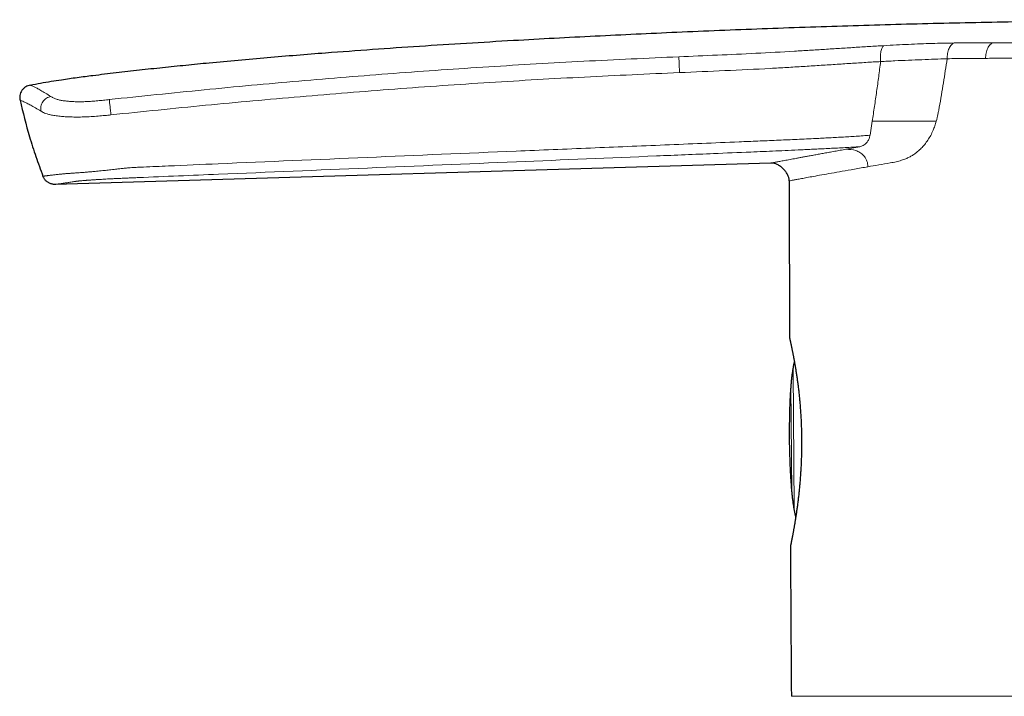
# Model space of a CAD drawing. Header units: millimetres. Extents: x 8 to 674, y 12 to 828.
# Tile 12 of 25: x 147 to 200, y 791 to 828. Entities that reach past the tile are written whole.
import ezdxf

# ---------------------------------------------------------------- set-up
doc = ezdxf.new("R2010")
doc.units = ezdxf.units.MM

msp = doc.modelspace()

# ---------------------------------------------------------------- linework, layer by layer
at = {"color": 252, "linetype": 'Continuous', "lineweight": 0}
for p, q in [((193.266, 822.443), (193.145, 821.68)), ((192.589, 821.058), (191.835, 820.921)), ((188.956, 808.907), (189.022, 801.348)), ((188.893, 802.219), (188.843, 808.034)), ((188.863, 791.138), (213.74, 791.138))]:
    msp.add_line(p, q, dxfattribs=at)
at = {"color": 7, "linetype": 'Continuous', "lineweight": 30}
for p, q in [((187.744, 820.167), (148.803, 819.005)), ((188.764, 810.678), (188.764, 810.677))]:
    msp.add_line(p, q, dxfattribs=at)
for start, end in [(180.081201, 180.178827), (180.309429, 180.402735)]:
    msp.add_arc((5188.74, 826.283), 5000, start, end, dxfattribs=at)
for points, knots in [([(147.44, 824.417), (147.628, 824.452), (148.005, 824.523), (148.571, 824.619), (149.234, 824.723), (149.993, 824.831), (150.984, 824.959), (152.112, 825.095), (153.376, 825.239), (154.641, 825.375), (155.907, 825.504), (157.278, 825.639), (158.757, 825.777), (160.342, 825.917), (161.928, 826.049), (163.837, 826.198), (166.069, 826.363), (168.625, 826.538), (171.182, 826.701), (173.628, 826.846), (175.962, 826.975), (178.185, 827.09), (180.408, 827.198), (182.665, 827.3), (184.956, 827.397), (187.281, 827.488), (189.606, 827.571), (191.932, 827.647), (194.258, 827.716), (196.584, 827.777), (198.91, 827.83), (201.237, 827.876), (203.564, 827.913), (205.891, 827.942), (208.219, 827.963), (210.468, 827.973), (212.64, 827.973), (214.654, 827.965), (216.588, 827.949), (218.441, 827.925), (220.295, 827.894), (221.865, 827.86), (223.151, 827.824), (224.155, 827.788), (225.159, 827.746), (226.162, 827.694), (227.165, 827.633), (228.186, 827.561), (229.225, 827.478), (230.283, 827.384), (231.34, 827.279), (232.396, 827.164), (233.451, 827.04), (234.449, 826.914), (235.39, 826.788), (236.274, 826.663), (237.157, 826.532), (237.746, 826.441), (238.04, 826.395)], [0, 0, 0, 0, 0.006327, 0.012653, 0.01898, 0.028482, 0.037983, 0.05199, 0.065997, 0.080004, 0.094012, 0.108018, 0.125538, 0.143057, 0.160577, 0.178096, 0.206303, 0.234511, 0.262721, 0.290931, 0.315437, 0.339943, 0.364451, 0.388958, 0.414574, 0.440191, 0.465807, 0.491426, 0.517045, 0.542664, 0.568286, 0.593909, 0.619531, 0.645157, 0.670782, 0.696408, 0.719468, 0.742528, 0.762934, 0.783339, 0.803747, 0.824154, 0.835211, 0.846267, 0.857323, 0.868386, 0.879449, 0.890511, 0.9022, 0.91389, 0.925578, 0.937277, 0.948975, 0.960673, 0.970504, 0.980335, 0.990167, 1, 1, 1, 1]), ([(147.44, 824.417), (147.353, 824.391), (147.221, 824.35), (147.074, 824.232), (146.98, 824.12), (146.912, 823.991), (146.859, 823.813), (146.873, 823.677), (146.883, 823.589)], [0, 0, 0, 0, 0.241424, 0.371262, 0.503442, 0.635043, 0.76329, 1, 1, 1, 1]), ([(146.883, 823.589), (147.045, 822.922), (147.296, 821.888), (147.735, 820.514), (147.998, 819.807), (148.129, 819.453)], [0, 0, 0, 0, 0.476504, 0.738251, 1, 1, 1, 1]), ([(188.745, 819.197), (188.74, 819.256), (188.729, 819.378), (188.657, 819.552), (188.554, 819.716), (188.422, 819.865), (188.269, 819.992), (188.101, 820.09), (187.925, 820.157), (187.803, 820.164), (187.744, 820.167)], [0, 0, 0, 0, 0.1169305, 0.2398754, 0.3683448, 0.4999791, 0.6316181, 0.7601002, 0.8830608, 1, 1, 1, 1]), ([(188.764, 810.677), (188.764, 810.675), (188.764, 810.668), (188.765, 810.656), (188.766, 810.644), (188.767, 810.635), (188.768, 810.629), (188.769, 810.624), (188.77, 810.62), (188.771, 810.617), (188.771, 810.615), (188.772, 810.612), (188.772, 810.609), (188.773, 810.606), (188.775, 810.599), (188.777, 810.588), (188.781, 810.573), (188.785, 810.555), (188.79, 810.533), (188.795, 810.508), (188.802, 810.48), (188.809, 810.448), (188.816, 810.413), (188.825, 810.374), (188.834, 810.332), (188.844, 810.286), (188.855, 810.237), (188.866, 810.185), (188.877, 810.13), (188.89, 810.071), (188.902, 810.009), (188.916, 809.945), (188.929, 809.877), (188.943, 809.806), (188.958, 809.732), (188.972, 809.655), (188.988, 809.575), (189.003, 809.491), (189.019, 809.405), (189.035, 809.316), (189.051, 809.224), (189.067, 809.13), (189.083, 809.034), (189.099, 808.936), (189.116, 808.834), (189.132, 808.73), (189.148, 808.624), (189.164, 808.515), (189.18, 808.405), (189.195, 808.292), (189.211, 808.177), (189.226, 808.06), (189.24, 807.941), (189.255, 807.821), (189.269, 807.699), (189.282, 807.576), (189.295, 807.452), (189.307, 807.326), (189.319, 807.199), (189.33, 807.071), (189.341, 806.941), (189.351, 806.809), (189.361, 806.677), (189.37, 806.545), (189.378, 806.411), (189.385, 806.277), (189.392, 806.141), (189.398, 806.005), (189.403, 805.869), (189.407, 805.732), (189.411, 805.595), (189.414, 805.459), (189.416, 805.354), (189.416, 805.294), (189.416, 805.28)], [0, 0, 0, 0, 0.00077, 0.00267, 0.00411, 0.005204, 0.006158, 0.007158, 0.008331, 0.009877, 0.012083, 0.01544, 0.02095, 0.031476, 0.047471, 0.064377, 0.080803, 0.097092, 0.113334, 0.129568, 0.145816, 0.162095, 0.178425, 0.194814, 0.211266, 0.22767, 0.244101, 0.260553, 0.277018, 0.293487, 0.309944, 0.326377, 0.342774, 0.359153, 0.375548, 0.391993, 0.408512, 0.425082, 0.441675, 0.45826, 0.474804, 0.491281, 0.507664, 0.524001, 0.540505, 0.556987, 0.57345, 0.589897, 0.606332, 0.622758, 0.63918, 0.655601, 0.672009, 0.688373, 0.704701, 0.720967, 0.737189, 0.753381, 0.76956, 0.785742, 0.801939, 0.818164, 0.834425, 0.850462, 0.866525, 0.882642, 0.89879, 0.914947, 0.931085, 0.947178, 0.963206, 0.979148, 0.995033, 1, 1, 1, 1]), ([(189.026, 809.364), (189.018, 809.332), (188.997, 809.246), (188.968, 809.101), (188.937, 808.926), (188.909, 808.74), (188.884, 808.543), (188.861, 808.334), (188.84, 808.112), (188.821, 807.878), (188.805, 807.632), (188.791, 807.373), (188.779, 807.098), (188.768, 806.806), (188.76, 806.496), (188.754, 806.172), (188.75, 805.835), (188.748, 805.485), (188.749, 805.247), (188.749, 805.126)], [0, 0, 0, 0, 0.0234043, 0.0625142, 0.104469, 0.1483729, 0.195059, 0.2445451, 0.2968454, 0.3519716, 0.4099332, 0.470738, 0.5343922, 0.6041393, 0.677024, 0.7530499, 0.8322198, 0.914536, 1, 1, 1, 1]), ([(188.749, 805.126), (188.751, 805.01), (188.754, 804.782), (188.762, 804.447), (188.771, 804.124), (188.782, 803.813), (188.794, 803.515), (188.809, 803.229), (188.825, 802.955), (188.844, 802.689), (188.864, 802.433), (188.888, 802.185), (188.913, 801.951), (188.941, 801.731), (188.971, 801.524), (189.003, 801.332), (189.037, 801.155), (189.069, 801.01), (189.092, 800.923), (189.1, 800.891)], [0, 0, 0, 0, 0.081622, 0.160377, 0.236266, 0.309291, 0.379454, 0.446758, 0.511207, 0.572806, 0.634288, 0.692657, 0.747923, 0.8001, 0.849203, 0.895252, 0.937194, 0.976292, 1, 1, 1, 1]), ([(189.416, 805.28), (189.416, 805.273), (189.417, 805.221), (189.418, 805.122), (189.419, 804.985), (189.419, 804.846), (189.419, 804.708), (189.417, 804.57), (189.415, 804.432), (189.412, 804.294), (189.408, 804.157), (189.403, 804.02), (189.398, 803.883), (189.392, 803.745), (189.385, 803.608), (189.377, 803.471), (189.369, 803.335), (189.36, 803.2), (189.351, 803.066), (189.341, 802.934), (189.33, 802.804), (189.319, 802.674), (189.307, 802.545), (189.295, 802.417), (189.282, 802.291), (189.269, 802.166), (189.255, 802.042), (189.241, 801.92), (189.226, 801.8), (189.212, 801.681), (189.197, 801.565), (189.182, 801.451), (189.166, 801.34), (189.151, 801.231), (189.136, 801.125), (189.121, 801.022), (189.105, 800.921), (189.09, 800.823), (189.075, 800.727), (189.059, 800.633), (189.044, 800.543), (189.03, 800.456), (189.015, 800.371), (189.001, 800.289), (188.987, 800.211), (188.973, 800.135), (188.96, 800.063), (188.948, 799.995), (188.935, 799.93), (188.924, 799.869), (188.913, 799.811), (188.902, 799.756), (188.892, 799.704), (188.882, 799.656), (188.874, 799.611), (188.865, 799.569), (188.858, 799.531), (188.851, 799.496), (188.844, 799.465), (188.838, 799.437), (188.834, 799.413), (188.829, 799.393), (188.826, 799.376), (188.823, 799.362), (188.821, 799.352), (188.82, 799.347), (188.819, 799.345), (188.819, 799.345), (188.819, 799.345)], [0, 0, 0, 0, 0.002353, 0.017549, 0.032822, 0.048154, 0.063528, 0.078924, 0.094321, 0.109693, 0.125039, 0.140461, 0.156023, 0.171678, 0.187404, 0.203178, 0.218977, 0.234774, 0.250538, 0.266245, 0.281891, 0.297772, 0.31366, 0.329565, 0.345499, 0.361469, 0.377486, 0.393559, 0.409697, 0.425899, 0.442064, 0.458134, 0.474149, 0.490121, 0.506065, 0.521998, 0.537932, 0.55388, 0.569856, 0.585878, 0.601749, 0.617651, 0.633584, 0.649519, 0.665421, 0.681263, 0.69702, 0.712668, 0.72819, 0.743623, 0.75909, 0.774555, 0.790014, 0.80546, 0.82089, 0.836301, 0.851694, 0.86707, 0.882437, 0.897824, 0.912985, 0.928123, 0.943234, 0.958308, 0.973326, 0.988214, 0.997032, 1, 1, 1, 1]), ([(189.424, 805.283), (189.422, 805.283), (189.418, 805.282), (189.417, 805.281), (189.417, 805.28)], [0, 0, 0, 0, 0.330117, 1, 1, 1, 1]), ([(188.831, 799.403), (188.83, 799.398), (188.828, 799.386), (188.825, 799.371), (188.822, 799.359), (188.82, 799.35), (188.819, 799.344), (188.819, 799.342), (188.819, 799.341), (188.818, 799.338), (188.818, 799.335), (188.817, 799.33), (188.816, 799.323), (188.814, 799.312), (188.813, 799.299), (188.813, 799.289), (188.813, 799.284)], [0, 0, 0, 0, 0.132348, 0.295306, 0.458725, 0.623415, 0.791983, 0.881824, 0.914428, 0.9273, 0.936502, 0.943168, 0.951944, 0.96363, 0.982361, 1, 1, 1, 1])]:
    msp.add_open_spline(points, degree=3, knots=knots, dxfattribs=at)
at = {"color": 252, "linetype": 'Continuous', "lineweight": 0}
for points, knots in [([(182.74, 825.955), (183.439, 825.984), (184.838, 826.044), (186.936, 826.139), (188.609, 826.23), (189.855, 826.306), (190.675, 826.358), (191.491, 826.411), (192.3, 826.462), (193.102, 826.513), (193.624, 826.543), (193.885, 826.558)], [0, 0, 0, 0, 0.186824, 0.373632, 0.560589, 0.634011, 0.707282, 0.780372, 0.853356, 0.926442, 1, 1, 1, 1]), ([(193.885, 826.558), (193.871, 826.546), (193.842, 826.52), (193.802, 826.452), (193.768, 826.36), (193.74, 826.245), (193.721, 826.114), (193.712, 825.973), (193.712, 825.831), (193.719, 825.739), (193.722, 825.693)], [0, 0, 0, 0, 0.118455, 0.242954, 0.37168, 0.502413, 0.632755, 0.760392, 0.883321, 1, 1, 1, 1]), ([(193.885, 826.558), (194.119, 826.571), (194.584, 826.597), (195.25, 826.63), (195.893, 826.657), (196.515, 826.679), (197.123, 826.696), (197.521, 826.702), (197.72, 826.705)], [0, 0, 0, 0, 0.168245, 0.334702, 0.500511, 0.666423, 0.83286, 1, 1, 1, 1]), ([(197.72, 826.705), (197.695, 826.694), (197.643, 826.672), (197.571, 826.607), (197.503, 826.52), (197.444, 826.409), (197.398, 826.28), (197.365, 826.14), (197.345, 825.995), (197.344, 825.897), (197.343, 825.849)], [0, 0, 0, 0, 0.112242, 0.230764, 0.354908, 0.483457, 0.614592, 0.746022, 0.875268, 1, 1, 1, 1]), ([(197.72, 826.705), (198.069, 826.707), (198.767, 826.712), (199.48, 826.711), (199.837, 826.711)], [0, 0, 0, 0, 0.499349, 1, 1, 1, 1]), ([(199.837, 826.711), (199.811, 826.701), (199.757, 826.68), (199.681, 826.617), (199.61, 826.531), (199.548, 826.422), (199.497, 826.295), (199.462, 826.156), (199.44, 826.012), (199.437, 825.916), (199.436, 825.868)], [0, 0, 0, 0, 0.117607, 0.240871, 0.368332, 0.49816, 0.628277, 0.756555, 0.881013, 1, 1, 1, 1]), ([(199.837, 826.711), (200.179, 826.711), (200.861, 826.711), (201.926, 826.711), (203.015, 826.711), (204.133, 826.709), (205.278, 826.706), (206.449, 826.7), (207.64, 826.692), (208.846, 826.682), (210.063, 826.671), (211.287, 826.659), (212.517, 826.645), (213.338, 826.636), (213.748, 826.631)], [0, 0, 0, 0, 0.08363, 0.166844, 0.249845, 0.332833, 0.416012, 0.499581, 0.583323, 0.666902, 0.750342, 0.833661, 0.916875, 1, 1, 1, 1]), ([(151.74, 823.624), (153.458, 823.805), (156.894, 824.166), (162.055, 824.638), (167.22, 825.059), (172.389, 825.418), (177.562, 825.72), (181.014, 825.876), (182.74, 825.955)], [0, 0, 0, 0, 0.1667, 0.33336, 0.499999, 0.666638, 0.833298, 1, 1, 1, 1]), ([(182.74, 825.955), (182.74, 825.942), (182.741, 825.917), (182.744, 825.849), (182.748, 825.757), (182.753, 825.643), (182.759, 825.512), (182.765, 825.372), (182.771, 825.231), (182.775, 825.139), (182.777, 825.094)], [0, 0, 0, 0, 0.118328, 0.242795, 0.371565, 0.502384, 0.632817, 0.760507, 0.883421, 1, 1, 1, 1]), ([(193.722, 825.693), (193.981, 825.707), (194.5, 825.735), (195.249, 825.768), (195.974, 825.797), (196.677, 825.823), (197.12, 825.84), (197.343, 825.849)], [0, 0, 0, 0, 0.196359, 0.393442, 0.59241, 0.794296, 1, 1, 1, 1]), ([(197.343, 825.849), (197.277, 825.411), (197.145, 824.529), (196.992, 823.653), (196.915, 823.211)], [0, 0, 0, 0, 0.495745, 1, 1, 1, 1]), ([(197.343, 825.849), (197.681, 825.852), (198.357, 825.859), (199.076, 825.865), (199.436, 825.868)], [0, 0, 0, 0, 0.5, 1, 1, 1, 1]), ([(199.436, 825.868), (199.715, 825.871), (200.26, 825.876), (201.09, 825.882), (201.901, 825.888), (202.694, 825.892), (203.461, 825.894), (204.198, 825.896), (204.905, 825.897), (205.583, 825.896), (206.24, 825.894), (206.902, 825.891), (207.594, 825.887), (208.336, 825.882), (209.128, 825.876), (209.965, 825.869), (210.846, 825.861), (211.769, 825.852), (212.739, 825.842), (213.401, 825.834), (213.74, 825.831)], [0, 0, 0, 0, 0.066345, 0.130085, 0.191218, 0.249747, 0.305669, 0.358056, 0.407931, 0.455292, 0.50014, 0.544219, 0.591302, 0.641387, 0.694476, 0.750568, 0.808581, 0.86949, 0.933297, 1, 1, 1, 1]), ([(193.722, 825.693), (193.456, 825.678), (192.921, 825.646), (192.092, 825.594), (191.244, 825.538), (190.38, 825.481), (189.502, 825.425), (188.615, 825.37), (187.197, 825.289), (185.25, 825.197), (183.601, 825.128), (182.777, 825.094)], [0, 0, 0, 0, 0.0762293, 0.1531259, 0.2309663, 0.3098393, 0.389686, 0.4703381, 0.551516, 0.7757854, 1, 1, 1, 1]), ([(193.722, 825.693), (193.687, 825.421), (193.618, 824.876), (193.506, 824.063), (193.39, 823.251), (193.307, 822.713), (193.266, 822.443)], [0, 0, 0, 0, 0.249998, 0.499997, 0.749999, 1, 1, 1, 1]), ([(182.777, 825.094), (181.053, 825.016), (177.608, 824.861), (172.444, 824.563), (167.284, 824.207), (162.129, 823.788), (156.977, 823.321), (153.546, 822.968), (151.83, 822.792)], [0, 0, 0, 0, 0.166732, 0.333375, 0.499986, 0.66663, 0.833298, 1, 1, 1, 1]), ([(147.44, 824.417), (147.444, 824.415), (147.453, 824.412), (147.525, 824.381), (147.639, 824.326), (147.8, 824.243), (148.008, 824.128), (148.257, 823.982), (148.462, 823.853), (148.564, 823.788)], [0, 0, 0, 0, 0.14314, 0.285975, 0.428619, 0.571199, 0.713852, 0.856731, 1, 1, 1, 1]), ([(148.564, 823.788), (148.523, 823.779), (148.44, 823.76), (148.32, 823.7), (148.209, 823.615), (148.117, 823.506), (148.05, 823.38), (148.013, 823.247), (148.004, 823.115), (148.019, 823.032), (148.027, 822.992)], [0, 0, 0, 0, 0.116628, 0.241012, 0.370918, 0.503433, 0.635348, 0.763621, 0.885755, 1, 1, 1, 1]), ([(148.564, 823.788), (148.604, 823.764), (148.684, 823.714), (148.841, 823.65), (149.026, 823.6), (149.224, 823.561), (149.449, 823.534), (149.69, 823.516), (149.933, 823.506), (150.201, 823.505), (150.491, 823.513), (150.796, 823.532), (151.109, 823.558), (151.424, 823.59), (151.634, 823.613), (151.74, 823.624)], [0, 0, 0, 0, 0.123479, 0.248287, 0.331268, 0.413967, 0.496967, 0.559699, 0.622411, 0.685067, 0.747936, 0.810724, 0.873491, 0.936654, 1, 1, 1, 1]), ([(148.027, 822.992), (147.922, 823.054), (147.713, 823.178), (147.459, 823.318), (147.248, 823.426), (147.085, 823.504), (146.969, 823.555), (146.896, 823.584), (146.887, 823.588), (146.883, 823.589)], [0, 0, 0, 0, 0.142885, 0.285511, 0.428043, 0.57063, 0.713407, 0.856494, 1, 1, 1, 1]), ([(151.74, 823.624), (151.741, 823.613), (151.744, 823.59), (151.751, 823.525), (151.76, 823.437), (151.772, 823.325), (151.786, 823.197), (151.801, 823.06), (151.816, 822.923), (151.826, 822.835), (151.83, 822.792)], [0, 0, 0, 0, 0.117825, 0.242319, 0.371499, 0.502888, 0.633797, 0.761648, 0.884257, 1, 1, 1, 1]), ([(196.915, 823.211), (196.901, 823.135), (196.875, 822.992), (196.835, 822.794), (196.795, 822.614), (196.765, 822.501), (196.749, 822.443)], [0, 0, 0, 0, 0.294399, 0.549988, 0.766921, 1, 1, 1, 1]), ([(151.83, 822.792), (151.719, 822.78), (151.487, 822.756), (151.125, 822.723), (150.742, 822.695), (150.352, 822.677), (149.978, 822.671), (149.637, 822.676), (149.334, 822.691), (149.04, 822.714), (148.77, 822.748), (148.536, 822.792), (148.355, 822.841), (148.217, 822.892), (148.11, 822.943), (148.054, 822.976), (148.027, 822.992)], [0, 0, 0, 0, 0.056762, 0.118471, 0.184281, 0.25411, 0.32484, 0.393478, 0.460546, 0.526167, 0.611005, 0.693382, 0.77382, 0.852204, 0.927921, 1, 1, 1, 1]), ([(193.266, 822.443), (193.428, 822.443), (193.766, 822.443), (194.279, 822.443), (194.84, 822.443), (195.45, 822.443), (196.097, 822.443), (196.527, 822.443), (196.748, 822.443)], [0, 0, 0, 0, 0.121288, 0.252625, 0.403957, 0.583713, 0.785989, 1, 1, 1, 1]), ([(194.243, 820.176), (194.353, 820.196), (194.556, 820.234), (194.842, 820.308), (195.078, 820.391), (195.276, 820.485), (195.45, 820.584), (195.617, 820.698), (195.777, 820.825), (195.947, 820.983), (196.122, 821.176), (196.353, 821.489), (196.537, 821.832), (196.674, 822.189), (196.724, 822.357), (196.749, 822.443)], [0, 0, 0, 0, 0.114678, 0.212144, 0.292674, 0.354353, 0.41438, 0.473003, 0.530491, 0.587127, 0.662541, 0.7362, 0.881465, 0.939528, 1, 1, 1, 1]), ([(148.129, 819.453), (148.13, 819.453), (148.131, 819.454), (148.144, 819.455), (148.163, 819.457), (148.191, 819.461), (148.227, 819.465), (148.271, 819.47), (148.323, 819.476), (148.383, 819.483), (148.451, 819.491), (148.527, 819.5), (148.611, 819.509), (148.702, 819.52), (148.799, 819.531), (148.902, 819.543), (149.012, 819.555), (149.111, 819.566), (149.191, 819.576), (149.249, 819.582), (149.307, 819.587), (149.365, 819.591), (149.423, 819.595), (149.479, 819.599), (149.534, 819.603), (149.602, 819.607), (149.686, 819.613), (149.77, 819.619), (149.854, 819.625), (149.934, 819.63), (150.018, 819.636), (150.116, 819.643), (150.231, 819.652), (150.364, 819.662), (150.493, 819.673), (150.616, 819.683), (150.73, 819.692), (150.846, 819.703), (150.979, 819.715), (151.129, 819.729), (151.299, 819.745), (151.46, 819.762), (151.609, 819.778), (151.756, 819.794), (151.915, 819.813), (152.105, 819.835), (152.319, 819.859), (152.555, 819.883), (152.774, 819.904), (152.974, 819.92), (153.17, 819.933), (153.38, 819.943), (153.981, 819.969), (155.411, 820.031), (159.467, 820.206), (165.774, 820.476), (172.526, 820.76), (177.927, 820.986), (181.3, 821.126), (183.999, 821.238), (185.686, 821.309), (187.036, 821.365), (187.879, 821.4), (188.554, 821.429), (189.06, 821.452), (189.566, 821.475), (190.032, 821.497), (190.458, 821.518), (190.844, 821.538), (191.23, 821.559), (191.615, 821.581), (191.999, 821.603), (192.383, 821.628), (192.766, 821.653), (193.018, 821.671), (193.144, 821.68)], [0, 0, 0, 0, 0.012541, 0.025082, 0.037622, 0.050177, 0.062732, 0.075286, 0.087882, 0.100479, 0.113075, 0.125686, 0.138297, 0.150907, 0.162978, 0.175051, 0.187123, 0.199196, 0.205251, 0.211306, 0.215358, 0.21941, 0.22346, 0.225866, 0.228272, 0.231522, 0.234774, 0.238024, 0.240499, 0.242973, 0.245391, 0.247809, 0.251085, 0.254364, 0.25764, 0.26014, 0.262639, 0.265075, 0.26751, 0.270811, 0.274115, 0.277415, 0.279935, 0.282454, 0.285493, 0.288532, 0.29266, 0.296793, 0.300923, 0.304063, 0.307203, 0.3111, 0.314997, 0.33838, 0.385341, 0.525575, 0.665809, 0.735865, 0.80592, 0.840948, 0.875975, 0.893491, 0.911007, 0.919768, 0.92853, 0.937296, 0.946063, 0.952772, 0.95948, 0.966198, 0.972916, 0.979676, 0.986436, 0.993218, 1, 1, 1, 1]), ([(193.145, 821.68), (193.142, 821.665), (193.127, 821.584), (193.079, 821.45), (192.959, 821.262), (192.791, 821.115), (192.65, 821.075), (192.589, 821.058)], [0, 0, 0, 0, 0.038459, 0.212012, 0.38598, 0.733289, 1, 1, 1, 1]), ([(192.589, 821.058), (192.457, 821.049), (192.192, 821.033), (191.787, 821.01), (191.373, 820.987), (190.958, 820.965), (190.548, 820.944), (190.157, 820.925), (189.78, 820.907), (189.295, 820.884), (188.706, 820.858), (188.012, 820.827), (187.336, 820.798), (186.209, 820.751), (184.271, 820.669), (180.018, 820.492), (173.741, 820.23), (165.798, 819.898), (159.667, 819.642), (155.509, 819.469), (154.005, 819.406), (153.132, 819.369), (152.901, 819.36), (152.674, 819.35), (152.5, 819.342), (152.342, 819.335), (152.193, 819.328), (152.053, 819.321), (151.947, 819.316), (151.84, 819.311), (151.708, 819.304), (151.553, 819.295), (151.392, 819.286), (151.249, 819.278), (151.132, 819.271), (151.03, 819.265), (150.942, 819.259), (150.856, 819.254), (150.772, 819.248), (150.692, 819.243), (150.616, 819.237), (150.542, 819.232), (150.473, 819.227), (150.408, 819.222), (150.333, 819.216), (150.251, 819.209), (150.174, 819.202), (150.112, 819.196), (150.06, 819.19), (150.013, 819.185), (149.963, 819.178), (149.913, 819.171), (149.847, 819.161), (149.761, 819.147), (149.652, 819.131), (149.546, 819.114), (149.452, 819.1), (149.372, 819.088), (149.295, 819.077), (149.221, 819.066), (149.149, 819.055), (149.083, 819.045), (149.028, 819.037), (148.983, 819.031), (148.945, 819.025), (148.912, 819.02), (148.883, 819.016), (148.858, 819.013), (148.838, 819.01), (148.822, 819.008), (148.811, 819.006), (148.804, 819.005), (148.804, 819.005), (148.803, 819.005)], [0, 0, 0, 0, 0.007196, 0.014398, 0.021954, 0.029514, 0.03674, 0.043968, 0.050449, 0.05693, 0.069898, 0.081937, 0.093976, 0.106016, 0.142139, 0.197464, 0.3331, 0.477358, 0.621616, 0.660487, 0.699357, 0.701941, 0.707094, 0.711742, 0.714072, 0.716402, 0.720222, 0.722142, 0.724062, 0.72609, 0.728122, 0.731578, 0.735052, 0.737778, 0.740513, 0.742542, 0.744574, 0.746622, 0.748671, 0.750734, 0.752797, 0.754877, 0.75696, 0.759011, 0.761065, 0.764556, 0.768062, 0.77081, 0.773564, 0.77656, 0.779559, 0.784273, 0.788987, 0.798429, 0.8113, 0.824171, 0.835173, 0.846175, 0.855762, 0.867749, 0.879737, 0.891732, 0.903728, 0.913337, 0.922946, 0.932565, 0.942185, 0.951814, 0.961444, 0.971081, 0.980718, 0.990359, 1, 1, 1, 1]), ([(191.835, 820.921), (191.73, 820.902), (191.52, 820.864), (191.219, 820.809), (190.929, 820.756), (190.652, 820.705), (190.386, 820.656), (190.132, 820.61), (189.898, 820.567), (189.681, 820.527), (189.482, 820.49), (189.293, 820.455), (189.115, 820.422), (188.947, 820.391), (188.786, 820.361), (188.631, 820.332), (188.485, 820.305), (188.352, 820.28), (188.232, 820.258), (188.124, 820.238), (188.03, 820.22), (187.95, 820.206), (187.886, 820.194), (187.834, 820.184), (187.794, 820.176), (187.765, 820.171), (187.747, 820.168), (187.745, 820.167), (187.744, 820.167)], [0, 0, 0, 0, 0.040151, 0.080281, 0.120387, 0.160463, 0.200505, 0.24051, 0.28047, 0.317051, 0.353577, 0.39005, 0.42651, 0.462969, 0.499434, 0.539232, 0.57906, 0.618928, 0.658847, 0.698827, 0.738878, 0.77897, 0.815748, 0.85255, 0.889376, 0.926226, 0.9631, 1, 1, 1, 1]), ([(191.835, 820.921), (192.017, 820.913), (192.285, 820.902), (192.596, 820.752), (192.777, 820.609), (192.902, 820.446), (193.005, 820.236), (193.022, 820.071), (193.033, 819.966)], [0, 0, 0, 0, 0.314303, 0.46141, 0.595653, 0.71309, 0.817285, 1, 1, 1, 1]), ([(193.032, 819.966), (192.783, 819.923), (192.288, 819.836), (191.628, 819.721), (191.034, 819.616), (190.511, 819.523), (190.068, 819.443), (189.701, 819.377), (189.401, 819.321), (189.158, 819.276), (188.971, 819.241), (188.841, 819.216), (188.76, 819.2), (188.75, 819.198), (188.745, 819.197)], [0, 0, 0, 0, 0.0921711, 0.1833627, 0.2735803, 0.3628294, 0.4511158, 0.531944, 0.6119582, 0.6911634, 0.7695647, 0.8471676, 0.9239775, 1, 1, 1, 1]), ([(193.032, 819.966), (193.225, 820), (193.612, 820.067), (194.032, 820.14), (194.243, 820.176)], [0, 0, 0, 0, 0.498047, 1, 1, 1, 1]), ([(188.764, 810.677), (188.764, 810.677), (188.765, 810.676), (188.766, 810.669), (188.769, 810.659), (188.773, 810.64), (188.78, 810.609), (188.79, 810.564), (188.803, 810.509), (188.817, 810.447), (188.832, 810.378), (188.848, 810.302), (188.866, 810.221), (188.885, 810.132), (188.903, 810.042), (188.922, 809.952), (188.939, 809.864), (188.958, 809.772), (188.981, 809.652), (189.006, 809.517), (189.034, 809.366), (189.059, 809.223), (189.084, 809.074), (189.108, 808.929), (189.131, 808.789), (189.151, 808.655), (189.171, 808.518), (189.19, 808.384), (189.208, 808.255), (189.227, 808.109), (189.249, 807.935), (189.273, 807.733), (189.295, 807.524), (189.317, 807.311), (189.337, 807.091), (189.355, 806.866), (189.372, 806.636), (189.387, 806.391), (189.401, 806.128), (189.412, 805.849), (189.42, 805.567), (189.423, 805.378), (189.424, 805.283)], [0, 0, 0, 0, 0.016949, 0.035262, 0.053636, 0.072009, 0.102379, 0.132816, 0.160178, 0.187589, 0.215134, 0.240121, 0.265107, 0.290242, 0.315377, 0.335684, 0.355991, 0.376376, 0.396761, 0.43097, 0.456221, 0.481472, 0.506875, 0.532278, 0.552804, 0.573331, 0.59394, 0.614549, 0.631839, 0.649142, 0.676101, 0.703196, 0.730339, 0.757775, 0.785262, 0.81305, 0.840891, 0.868881, 0.901501, 0.934212, 0.96706, 1, 1, 1, 1]), ([(188.843, 808.034), (188.843, 808.041), (188.843, 808.056), (188.845, 808.093), (188.848, 808.14), (188.852, 808.196), (188.858, 808.26), (188.864, 808.33), (188.872, 808.404), (188.88, 808.48), (188.889, 808.556), (188.899, 808.63), (188.909, 808.699), (188.918, 808.762), (188.928, 808.816), (188.936, 808.861), (188.944, 808.894), (188.95, 808.915), (188.954, 808.923), (188.956, 808.919), (188.956, 808.911), (188.956, 808.907)], [0, 0, 0, 0, 0.053196, 0.106392, 0.159581, 0.212772, 0.266089, 0.319408, 0.373038, 0.42667, 0.480681, 0.534693, 0.589024, 0.643354, 0.697773, 0.75219, 0.806331, 0.860468, 0.914013, 0.967555, 1, 1, 1, 1]), ([(189.424, 805.283), (189.424, 805.253), (189.426, 805.168), (189.427, 805.027), (189.427, 804.823), (189.425, 804.582), (189.42, 804.304), (189.412, 804.025), (189.402, 803.784), (189.391, 803.581), (189.382, 803.415), (189.372, 803.25), (189.358, 803.049), (189.339, 802.815), (189.315, 802.548), (189.289, 802.286), (189.265, 802.063), (189.244, 801.879), (189.223, 801.713), (189.2, 801.534), (189.175, 801.343), (189.148, 801.157), (189.121, 800.978), (189.094, 800.804), (189.067, 800.637), (189.041, 800.478), (189.015, 800.328), (188.99, 800.189), (188.967, 800.06), (188.944, 799.938), (188.923, 799.826), (188.903, 799.722), (188.884, 799.629), (188.867, 799.545), (188.854, 799.48), (188.844, 799.429), (188.836, 799.39), (188.829, 799.357), (188.822, 799.324), (188.816, 799.298), (188.813, 799.283), (188.813, 799.281), (188.813, 799.281)], [0, 0, 0, 0, 0.009836, 0.027859, 0.045899, 0.076174, 0.106528, 0.1373, 0.168152, 0.186791, 0.205446, 0.224309, 0.243189, 0.274867, 0.306627, 0.338816, 0.371087, 0.39058, 0.410092, 0.436597, 0.463147, 0.48991, 0.51672, 0.54387, 0.571071, 0.598496, 0.625973, 0.652479, 0.679032, 0.70582, 0.732659, 0.759878, 0.787154, 0.814685, 0.842275, 0.861809, 0.881343, 0.900966, 0.920588, 0.950274, 0.98004, 1, 1, 1, 1]), ([(189.022, 801.348), (189.022, 801.343), (189.022, 801.333), (189.019, 801.334), (189.014, 801.346), (189.007, 801.371), (188.999, 801.407), (188.989, 801.454), (188.979, 801.51), (188.968, 801.575), (188.957, 801.645), (188.946, 801.72), (188.936, 801.797), (188.926, 801.873), (188.917, 801.947), (188.91, 802.016), (188.904, 802.078), (188.899, 802.131), (188.896, 802.175), (188.894, 802.203), (188.894, 802.215), (188.893, 802.219)], [0, 0, 0, 0, 0.052953, 0.105907, 0.158843, 0.211782, 0.265068, 0.318357, 0.372277, 0.426198, 0.480545, 0.534891, 0.589297, 0.643702, 0.697865, 0.752026, 0.805811, 0.859595, 0.913024, 0.966452, 1, 1, 1, 1])]:
    msp.add_open_spline(points, degree=3, knots=knots, dxfattribs=at)
at = {"color": 7, "linetype": 'Continuous', "lineweight": 30}
msp.add_open_spline([(148.803, 819.005), (148.779, 819.005), (148.731, 819.005), (148.66, 819.014), (148.589, 819.03), (148.521, 819.054), (148.456, 819.084), (148.394, 819.121), (148.336, 819.164), (148.283, 819.212), (148.235, 819.266), (148.193, 819.325), (148.157, 819.387), (148.138, 819.431), (148.129, 819.453)], degree=3, dxfattribs=at)

doc.saveas('drawing.dxf')
